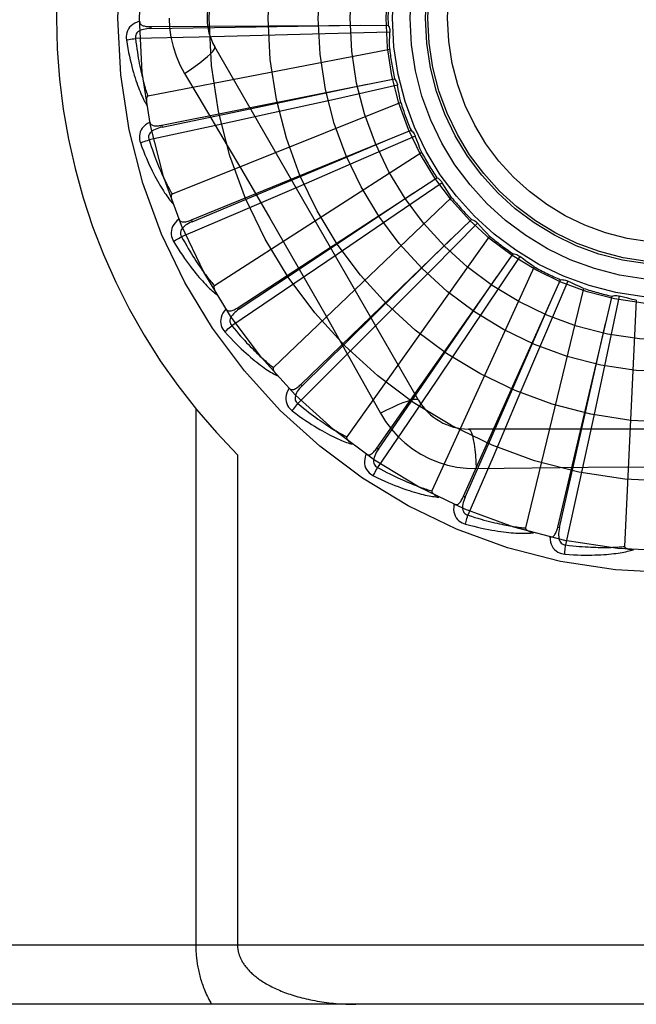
# Model space of a CAD drawing. Header units: inches. Extents: x 0 to 283, y 0 to 183.
# Tile 134 of 256: x 55.866 to 56.179, y 98.947 to 99.446. Entities that reach past the tile are written whole.
import ezdxf

# ---------------------------------------------------------------- set-up
doc = ezdxf.new("R2010")
doc.units = ezdxf.units.IN
doc.header["$LTSCALE"] = 15.5833333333
doc.header["$MEASUREMENT"] = 0
doc.linetypes.add('HIDDEN', pattern=[0.2, 0.1, -0.1])
doc.layers.add('LEFTHAND_DOOR_ASSEMBLY', color=7, linetype='CONTINUOUS')

msp = doc.modelspace()

# ---------------------------------------------------------------- linework, layer by layer
at = {"layer": 'LEFTHAND_DOOR_ASSEMBLY', "color": 8, "linetype": 'HIDDEN'}
for p, q in [((55.9325261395, 99.44264520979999), (55.9325330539, 99.4416856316)), ((55.9325262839, 99.4426452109), (56.05287538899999, 99.4434566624)), ((55.9570302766, 99.43734969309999), (55.924742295, 99.43662417)), ((55.98920694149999, 99.4381321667), (55.9570302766, 99.43734969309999)), ((56.0209893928, 99.43896741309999), (55.98920694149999, 99.4381321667)), ((56.053771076, 99.4398889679), (56.0209893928, 99.43896741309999)), ((56.0683823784, 99.25323482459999), (55.9649404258, 99.43240154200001)), ((56.0537212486, 99.4309944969), (55.9310107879, 99.4073439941)), ((55.9495935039, 99.4189413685), (55.9568592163, 99.40677558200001)), ((55.93812846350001, 99.3926558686), (56.0561491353, 99.416228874)), ((56.0577038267, 99.41289516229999), (56.0256889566, 99.40578628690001)), ((56.0593381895, 99.40415199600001), (55.9433211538, 99.3577057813)), ((56.0256889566, 99.40578628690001), (55.9946389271, 99.398951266)), ((55.9946389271, 99.398951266), (55.9631918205, 99.39209345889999)), ((55.9631918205, 99.39209345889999), (55.9316246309, 99.38527050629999)), ((55.938128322, 99.3926558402), (55.9383167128, 99.39171491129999)), ((55.9530899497, 99.3446301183), (56.0645166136, 99.39011268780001)), ((56.0666741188, 99.38713344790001), (56.0365831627, 99.3740941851)), ((56.0317526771, 99.3765268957), (56.0513614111, 99.38476285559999)), ((55.95345287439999, 99.3437417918), (56.0317526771, 99.3765268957)), ((56.0699336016, 99.37885758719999), (55.9648031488, 99.3112943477)), ((56.0365831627, 99.3740941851), (56.0073877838, 99.3615064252)), ((55.9768699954, 99.3003037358), (56.0776754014, 99.3660520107)), ((56.0073877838, 99.3615064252), (55.977806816, 99.3488211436)), ((56.0803577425, 99.36353492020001), (56.0532782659, 99.3450365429)), ((56.0851245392, 99.35602547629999), (55.9946803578, 99.26978712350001)), ((55.977806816, 99.3488211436), (55.9481013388, 99.3361473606)), ((55.9530898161, 99.34463006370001), (55.95345287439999, 99.3437417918)), ((56.00860912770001, 99.26127879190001), (56.0951499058, 99.34491645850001)), ((56.0532782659, 99.3450365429), (56.0269927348, 99.3271509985)), ((56.0982601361, 99.3429524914), (56.0751708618, 99.3196635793)), ((56.1043619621, 99.33648087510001), (56.0318729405, 99.23468428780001)), ((56.0269927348, 99.3271509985), (56.0003470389, 99.3090967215)), ((56.0471602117, 99.22896575), (56.1163085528, 99.3274699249)), ((56.00711847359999, 99.32092323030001), (56.0212172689, 99.2961891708)), ((56.0751708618, 99.3196635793), (56.052745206, 99.29712668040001)), ((56.1269505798, 99.3209301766), (56.0750366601, 99.2072545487)), ((56.0911299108, 99.2045324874), (56.14038661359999, 99.3143429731)), ((56.1440039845, 99.3136756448), (56.1312242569, 99.2834735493)), ((56.0003470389, 99.3090967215), (55.97357690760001, 99.2910301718)), ((56.1520739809, 99.30993542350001), (56.1226114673, 99.1884892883)), ((56.1389290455, 99.188862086), (56.1665138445, 99.30601004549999)), ((56.1701921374, 99.30603936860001), (56.1633591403, 99.27396448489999)), ((56.17882414, 99.30389399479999), (56.1728778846, 99.1790667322)), ((55.9768698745, 99.3003036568), (55.9773944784, 99.29950014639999)), ((56.052745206, 99.29712668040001), (56.029997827, 99.2743559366)), ((56.0955596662, 99.2901028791), (56.0776179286, 99.2634864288)), ((56.1312242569, 99.2834735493), (56.1187811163, 99.2542162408)), ((56.029997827, 99.2743559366), (56.0071305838, 99.2515495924)), ((56.1633591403, 99.27396448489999), (56.1566778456, 99.2428810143)), ((56.0776179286, 99.2634864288), (56.0598247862, 99.23721036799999)), ((56.0086090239, 99.2612786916), (56.0092762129, 99.2605889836)), ((56.1187811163, 99.2542162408), (56.1061262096, 99.22462226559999)), ((55.9552966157, 99.24900661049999), (55.9552966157, 98.97698487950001)), ((56.1566778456, 99.2428810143), (56.1498523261, 99.21142688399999)), ((56.0598247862, 99.23721036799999), (56.0475496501, 99.2191325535)), ((56.3005253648, 99.23865148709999), (56.0936414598, 99.23865148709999)), ((56.0471601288, 99.22896563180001), (56.0479457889, 99.22841465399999)), ((55.9765098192, 99.2256174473), (55.9765098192, 98.97698487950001)), ((56.1061262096, 99.22462226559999), (56.0933732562, 99.1949506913)), ((56.09762485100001, 99.21863057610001), (56.11179358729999, 99.21883997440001)), ((56.1498523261, 99.21142688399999), (56.1429452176, 99.1798780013)), ((56.0911298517, 99.2045323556), (56.09200558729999, 99.2041400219)), ((56.1389290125, 99.1888619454), (56.139863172, 99.1886424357)), ((56.6805834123, 98.97698487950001), (55.5885834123, 98.97698487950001)), ((56.6805834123, 98.94698487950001), (55.6185834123, 98.94698487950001))]:
    msp.add_line(p, q, dxfattribs=at)
for points in [[(55.9418417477, 99.44698487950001), (55.9420636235, 99.4421077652), (55.9427180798, 99.4372752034), (55.9438026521, 99.4324995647), (55.94531407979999, 99.42782744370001), (55.94724649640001, 99.423304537), (55.9495935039, 99.4189413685)], [(55.9268187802, 99.44533799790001), (55.92552933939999, 99.4449110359), (55.9243765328, 99.44439397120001), (55.9233524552, 99.4437841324), (55.9224671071, 99.4430881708), (55.9217206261, 99.44230857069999), (55.9211144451, 99.44145691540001), (55.9206496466, 99.44053506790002), (55.9203166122, 99.43957624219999), (55.9201162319, 99.438605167), (55.9200256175, 99.4376504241), (55.9200277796, 99.4367528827), (55.9201256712, 99.4359001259)], [(55.9325334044, 99.4416842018), (55.9314962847, 99.44164649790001), (55.93051704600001, 99.4415626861), (55.9295934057, 99.4414296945), (55.9287291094, 99.44124577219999), (55.92792526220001, 99.4410063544), (55.92718890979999, 99.44071125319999), (55.9265224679, 99.44036103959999), (55.9259434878, 99.4399528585), (55.9254703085, 99.43948569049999), (55.9251039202, 99.43896515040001), (55.9248525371, 99.43839423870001), (55.92471052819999, 99.4377981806), (55.9246740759, 99.4372061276), (55.9247424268, 99.4366198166)], [(55.9268187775, 99.4453416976), (55.92686689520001, 99.4448819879), (55.9269929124, 99.44446900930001), (55.92720202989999, 99.4441019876), (55.9274786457, 99.44378324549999), (55.9278095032, 99.44351752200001), (55.9281927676, 99.44329679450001), (55.92862439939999, 99.44311580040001), (55.9290977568, 99.4429709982), (55.9296064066, 99.4428585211), (55.9301456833, 99.44277408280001), (55.9307092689, 99.4427127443), (55.9312956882, 99.44267259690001), (55.9319009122, 99.4426496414), (55.9325262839, 99.4426452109)], [(55.9325330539, 99.4416856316), (55.96479845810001, 99.44217994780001), (56.0386741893, 99.44337934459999)], [(56.05287538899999, 99.4434566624), (56.05316349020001, 99.4429062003), (56.053396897, 99.4423333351), (56.05357697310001, 99.44173225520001), (56.0537007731, 99.44111804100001), (56.0537650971, 99.4405056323), (56.05377107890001, 99.43988902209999)], [(55.9201256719, 99.4359001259), (55.9207328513, 99.4360245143), (55.9214284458, 99.4361516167), (55.9221887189, 99.436276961), (55.9230043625, 99.43639899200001), (55.9238658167, 99.43651606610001), (55.9247423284, 99.43662390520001)], [(55.924742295, 99.43662417), (55.9249654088, 99.4347873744), (55.925195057, 99.433026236), (55.9254317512, 99.43134238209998), (55.9256739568, 99.42973093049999), (55.9259205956, 99.42818850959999), (55.9261708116, 99.4267122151), (55.92642362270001, 99.42529890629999), (55.9266783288, 99.4239459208), (55.9269341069, 99.4226503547), (55.9271903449, 99.4214097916), (55.9274463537, 99.4202215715), (55.92770154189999, 99.4190835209), (55.9279552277, 99.4179932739), (55.9282069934, 99.4169487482), (55.9284561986, 99.41594765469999), (55.9287028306, 99.41498824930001), (55.9289466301, 99.41406847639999), (55.9291876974, 99.41318698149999), (55.929426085, 99.4123421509), (55.9296616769, 99.4115327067), (55.9298944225, 99.4107572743), (55.930124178, 99.41001452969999), (55.930350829, 99.40930311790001), (55.9305742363, 99.4086217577), (55.9307942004, 99.4079684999), (55.9310107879, 99.4073439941)], [(56.0537212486, 99.4309944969), (56.0536832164, 99.433222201), (56.0536788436, 99.4354471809), (56.05370813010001, 99.4376694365), (56.053771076, 99.4398889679)], [(55.9201256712, 99.4359001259), (55.9204893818, 99.43370113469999), (55.9208664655, 99.4316011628), (55.9212536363, 99.42960194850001), (55.9216497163, 99.42769713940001), (55.922053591, 99.4258823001), (55.92246357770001, 99.4241534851), (55.922878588, 99.4225065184), (55.9232970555, 99.4209377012), (55.9237178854, 99.4194431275), (55.92413957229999, 99.4180192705), (55.92456100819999, 99.41666240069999), (55.924980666, 99.4153692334), (55.9253968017, 99.41413593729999), (55.925809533, 99.4129604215), (55.9262184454, 99.4118398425), (55.9266240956, 99.41077276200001), (55.927027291, 99.4097574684), (55.9274275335, 99.4087921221), (55.9278250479, 99.4078751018), (55.9282188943, 99.4070041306), (55.9286085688, 99.40617713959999), (55.9289932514, 99.4053919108), (55.9293716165, 99.4046462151), (55.9297448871, 99.4039380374), (55.9301142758, 99.40326441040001), (55.9304788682, 99.4026261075)], [(55.9495918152, 99.41894028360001), (55.95242693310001, 99.4208029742), (55.9550579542, 99.42261523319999), (55.9574032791, 99.4243188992), (55.9594792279, 99.4259219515), (55.9612816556, 99.4274219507), (55.9627610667, 99.42878403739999), (55.96389299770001, 99.42998697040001), (55.9646476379, 99.4310052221), (55.965000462, 99.4318179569), (55.964940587, 99.43240126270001)], [(55.9383167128, 99.39171491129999), (55.969905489, 99.3983065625), (56.042219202, 99.41346535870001)], [(56.0561491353, 99.416228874), (56.0565362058, 99.415742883), (56.0568738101, 99.4152245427), (56.0571643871, 99.4146684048), (56.0574021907, 99.41408871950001), (56.0575812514, 99.4134995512), (56.0577038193, 99.41289521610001)], [(56.0593381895, 99.40415199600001), (56.0588792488, 99.406332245), (56.05845387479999, 99.408516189), (56.05806206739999, 99.4107038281), (56.0577038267, 99.41289516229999)], [(55.9310107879, 99.4073439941), (55.9308501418, 99.4072799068), (55.9307132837, 99.40718104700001), (55.9306017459, 99.4070437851), (55.9305109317, 99.40687901), (55.9304374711, 99.4066956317), (55.9303792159, 99.4064959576), (55.9303333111, 99.4062855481), (55.93029850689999, 99.4060635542), (55.9302727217, 99.4058307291), (55.930255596, 99.4055878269), (55.9302461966, 99.40533569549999), (55.930244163, 99.4050748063), (55.9302488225, 99.4048063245), (55.9302601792, 99.4045290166), (55.930277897, 99.4042424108), (55.9303023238, 99.4039453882), (55.93033337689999, 99.4036368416), (55.9303720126, 99.4033162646), (55.9304192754, 99.40298267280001), (55.9304748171, 99.4026363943)], [(55.9568592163, 99.40677558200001), (55.97129092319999, 99.3823934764), (55.9785086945, 99.37015136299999)], [(55.9320144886, 99.39421984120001), (55.93082915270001, 99.3935565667), (55.92979503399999, 99.392830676), (55.9289048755, 99.3920380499), (55.9281672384, 99.39118711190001), (55.9275817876, 99.3902803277), (55.927147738, 99.3893293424), (55.9268657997, 99.38833619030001), (55.92672024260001, 99.3873316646), (55.9267072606, 99.3863402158), (55.92679897, 99.3853855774), (55.9269709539, 99.384504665), (55.92722846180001, 99.3836858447)], [(55.9383173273, 99.3917135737), (55.9373060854, 99.391480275), (55.9363604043, 99.3912126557), (55.9354786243, 99.3909072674), (55.9346647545, 99.39056309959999), (55.9339207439, 99.3901758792), (55.9332535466, 99.38974675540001), (55.93266542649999, 99.3892767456), (55.9321741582, 99.3887663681), (55.931797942, 99.3882180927), (55.9315366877, 99.38763762), (55.93139789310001, 99.3870294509), (55.93137125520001, 99.38641728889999), (55.93144750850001, 99.3858290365), (55.9316255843, 99.3852662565)], [(55.93201375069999, 99.3942235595), (55.9321480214, 99.39378121), (55.9323499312, 99.3933995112), (55.9326247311, 99.3930786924), (55.9329566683, 99.3928180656), (55.93333183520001, 99.3926197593), (55.93374994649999, 99.3924755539), (55.9342080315, 99.3923795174), (55.9347002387, 99.39232691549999), (55.935220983, 99.39231273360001), (55.9357664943, 99.39233188), (55.93633150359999, 99.3923783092), (55.9369149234, 99.39244986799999), (55.9375135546, 99.3925418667), (55.93812846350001, 99.3926558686)], [(56.0645166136, 99.39011268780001), (56.0649886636, 99.3897087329), (56.06541826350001, 99.3892636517), (56.0658088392, 99.3887725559), (56.0661520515, 99.388248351), (56.06643937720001, 99.3877037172), (56.0666741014, 99.3871334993)], [(56.0699336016, 99.37885758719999), (56.06907033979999, 99.38091158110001), (56.0682393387, 99.3829755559), (56.0674405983, 99.3850495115), (56.0666741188, 99.38713344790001)], [(55.9272284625, 99.3836858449), (55.9278011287, 99.3839228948), (55.9284600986, 99.3841793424), (55.9291829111, 99.3844463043), (55.9299607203, 99.38472049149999), (55.9307844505, 99.38499848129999), (55.9316247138, 99.3852702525)], [(55.92722846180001, 99.3836858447), (55.9280017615, 99.3815954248), (55.9287694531, 99.3796047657), (55.92952798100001, 99.3777149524), (55.9302773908, 99.3759195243), (55.9310174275, 99.3742139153), (55.9317471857, 99.3725939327), (55.9324663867, 99.37105527), (55.9331741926, 99.369593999), (55.9338702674, 99.3682060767), (55.93455380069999, 99.36688775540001), (55.93522440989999, 99.3656351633), (55.9358812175, 99.364444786), (55.9365232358, 99.3633125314), (55.93715097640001, 99.36223636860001), (55.9377645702, 99.36121342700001), (55.9383648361, 99.3602423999), (55.9389528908, 99.3593217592), (55.9395285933, 99.35844960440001), (55.94009247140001, 99.3576243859), (55.9406440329, 99.35684369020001), (55.9411831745, 99.3561053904), (55.9417095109, 99.3554071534), (55.9422221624, 99.35474653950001), (55.9427227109, 99.3541218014), (55.943212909, 99.3535302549), (55.9436917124, 99.3529724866)], [(55.9316246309, 99.38527050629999), (55.9321913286, 99.38350912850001), (55.9327501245, 99.3818232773), (55.9333012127, 99.3802146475), (55.9338440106, 99.3786781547), (55.9343780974, 99.377210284), (55.9349031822, 99.3758080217), (55.9354188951, 99.3744680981), (55.93592505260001, 99.3731877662), (55.9364213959, 99.37196401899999), (55.9369077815, 99.3707943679), (55.937384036, 99.36967607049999), (55.93784999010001, 99.3686068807), (55.938305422, 99.3675843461), (55.9387503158, 99.36660634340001), (55.9391844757, 99.3656705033), (55.93960821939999, 99.364775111), (55.9400216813, 99.363918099), (55.9404252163, 99.36309815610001), (55.9408191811, 99.36231370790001), (55.9412037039, 99.3615634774), (55.941578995, 99.36084610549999), (55.9419451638, 99.3601602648), (55.9423023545, 99.35950460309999), (55.9426506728, 99.3588778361), (55.9429902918, 99.35827801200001), (55.9433211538, 99.3577057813)], [(55.9785086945, 99.37015136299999), (55.99287657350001, 99.3455849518), (56.0000104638, 99.3332622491), (56.00711847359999, 99.32092323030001)], [(56.0776754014, 99.3660520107), (56.0782153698, 99.3657446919), (56.0787214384, 99.36538895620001), (56.0791978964, 99.36498065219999), (56.0796341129, 99.3645308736), (56.0800193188, 99.3640504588), (56.0803577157, 99.3635349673)], [(56.0851245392, 99.35602547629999), (56.08388952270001, 99.35787682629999), (56.0826833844, 99.35974551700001), (56.08150612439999, 99.3616315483), (56.0803577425, 99.36353492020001)], [(55.9433211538, 99.3577057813), (55.9431755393, 99.3576124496), (55.9430598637, 99.3574894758), (55.9429763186, 99.35733358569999), (55.94291832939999, 99.3571546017), (55.9428809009, 99.35696063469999), (55.94286148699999, 99.3567535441), (55.942856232, 99.3565382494), (55.9428640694, 99.3563136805), (55.94288281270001, 99.35608018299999), (55.942911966, 99.35583842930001), (55.9429504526, 99.3555890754), (55.94299782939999, 99.355332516), (55.9430532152, 99.3550697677), (55.9431168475, 99.35479962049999), (55.9431884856, 99.35452154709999), (55.9432686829, 99.3542345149), (55.9433594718, 99.35393220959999), (55.9434561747, 99.3536299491), (55.94355429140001, 99.3533425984), (55.9436553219, 99.3530652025)], [(55.9773944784, 99.29950014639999), (56.0042706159, 99.317359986), (56.0657703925, 99.3583092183)], [(55.94679047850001, 99.34500875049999), (55.9457520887, 99.34413313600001), (55.94487403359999, 99.3432246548), (55.94414996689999, 99.3422778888), (55.943586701, 99.34130272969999), (55.94318344, 99.340301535), (55.94293720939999, 99.3392855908), (55.94284832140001, 99.33825702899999), (55.9428955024, 99.3372431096), (55.943070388, 99.3362671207), (55.9433411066, 99.33534709), (55.9436766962, 99.334514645), (55.9440845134, 99.33375935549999)], [(55.9467893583, 99.3450117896), (55.9470047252, 99.3446031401), (55.9472751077, 99.3442667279), (55.94760563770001, 99.34400374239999), (55.9479809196, 99.34381061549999), (55.9483868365, 99.34368689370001), (55.94882468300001, 99.3436244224), (55.9492926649, 99.34361681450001), (55.9497859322, 99.343658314), (55.9502999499, 99.3437429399), (55.9508319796, 99.343864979), (55.9513779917, 99.34401749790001), (55.95193732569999, 99.3441981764), (55.952507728, 99.3444018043), (55.9530899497, 99.3446301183)], [(55.9534537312, 99.3437405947), (55.9525049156, 99.3433201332), (55.9516269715, 99.34287837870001), (55.95081892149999, 99.34241163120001), (55.95008489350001, 99.3419196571), (55.9494276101, 99.3413986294), (55.9488536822, 99.3408509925), (55.9483651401, 99.34027817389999), (55.9479793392, 99.3396840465), (55.94771368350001, 99.33907447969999), (55.94756700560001, 99.3384550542), (55.947545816, 99.33783160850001), (55.9476355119, 99.33722546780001), (55.94782171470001, 99.3366622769), (55.9481030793, 99.3361433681)], [(56.0951499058, 99.34491645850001), (56.09573827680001, 99.34471688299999), (56.0963025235, 99.34446335), (56.0968476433, 99.3441525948), (56.097361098, 99.3437934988), (56.09783026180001, 99.34339466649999), (56.0982601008, 99.34295253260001)], [(56.1043619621, 99.33648087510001), (56.10279714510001, 99.3380668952), (56.1012585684, 99.3396741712), (56.099746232, 99.3413027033), (56.0982601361, 99.3429524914)], [(55.9440845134, 99.33375935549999), (55.9452394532, 99.3318530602), (55.9463700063, 99.3300436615), (55.9474724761, 99.3283315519), (55.9485481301, 99.32671039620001), (55.949597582, 99.3251756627), (55.9506207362, 99.32372306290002), (55.9516181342, 99.3223483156), (55.9525896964, 99.3210474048), (55.9535358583, 99.31981629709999), (55.95445653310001, 99.3186511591), (55.95535207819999, 99.31754811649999), (55.9562222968, 99.3165035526), (55.95706699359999, 99.3155132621), (55.9578870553, 99.3145753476), (55.9586831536, 99.3136870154), (55.95945634, 99.3128471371), (55.96020800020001, 99.3120544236), (55.9609383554, 99.3113069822), (55.9616482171, 99.3106033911), (55.9623375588, 99.3099411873), (55.9630066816, 99.3093182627), (55.9636556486, 99.30873225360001), (55.9642840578, 99.3081805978), (55.9648937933, 99.30766187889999), (55.9654870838, 99.30717379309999), (55.9660627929, 99.3067167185)], [(55.944084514, 99.3337593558), (55.9446019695, 99.3341004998), (55.94520049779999, 99.33447702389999), (55.9458597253, 99.3348759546), (55.9465715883, 99.3352923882), (55.9473278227, 99.3357212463), (55.9481014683, 99.3361471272)], [(55.9481013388, 99.3361473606), (55.94899113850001, 99.3345250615), (55.9498588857, 99.33297542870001), (55.95070445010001, 99.33150016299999), (55.9515282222, 99.3300941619), (55.9523304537, 99.3287538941), (55.9531114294, 99.32747634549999), (55.9538714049, 99.3262582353), (55.9546107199, 99.32509683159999), (55.9553296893, 99.3239891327), (55.9560286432, 99.3229326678), (55.9567079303, 99.32192471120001), (55.9573678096, 99.32096302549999), (55.9580085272, 99.32004516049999), (55.9586304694, 99.3191690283), (55.9592338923, 99.3183322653), (55.9598194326, 99.31753324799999), (55.9603876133, 99.31676997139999), (55.960939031, 99.3160412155), (55.9614743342, 99.31534550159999), (55.96199389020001, 99.3146816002), (55.9624981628, 99.3140482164), (55.9629875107, 99.3134440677), (55.9634623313, 99.31286785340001), (55.9639229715, 99.3123183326), (55.9643699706, 99.3117936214), (55.9648031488, 99.3112943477)], [(56.0092762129, 99.2605889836), (56.0322866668, 99.2832124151), (56.0849253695, 99.335060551)], [(56.1163085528, 99.3274699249), (56.11692406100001, 99.3273853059), (56.1175260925, 99.32724313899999), (56.1181201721, 99.3270411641), (56.11869230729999, 99.3267857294), (56.11922847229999, 99.3264828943), (56.1197342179, 99.326130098)], [(56.1197342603, 99.3261300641), (56.1014696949, 99.2988923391), (56.0955596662, 99.2901028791)], [(56.1269505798, 99.3209301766), (56.12511388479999, 99.3221913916), (56.1232989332, 99.32347844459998), (56.1215057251, 99.32479133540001), (56.1197342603, 99.3261300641)], [(56.0479457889, 99.22841465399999), (56.0662589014, 99.2549840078), (56.1081340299, 99.31585712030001)], [(56.14038661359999, 99.3143429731), (56.1410070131, 99.314376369), (56.14162507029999, 99.3143507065), (56.1422466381, 99.3142648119), (56.1428567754, 99.3141222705), (56.14344056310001, 99.3139263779), (56.1440039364, 99.31367567)], [(56.1520739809, 99.30993542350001), (56.1500317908, 99.3108262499), (56.1480060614, 99.3117465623), (56.1459967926, 99.3126963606), (56.1440039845, 99.3136756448)], [(55.9648031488, 99.3112943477), (55.9646778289, 99.31117514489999), (55.9645875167, 99.3110325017), (55.9645349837, 99.31086361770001), (55.9645119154, 99.3106768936), (55.96451187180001, 99.31047934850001), (55.9645320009, 99.3102723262), (55.9645675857, 99.31005992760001), (55.9646177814, 99.3098409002), (55.9646803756, 99.3096151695), (55.9647547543, 99.3093833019), (55.9648397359, 99.30914573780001), (55.96493481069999, 99.3089027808), (55.9650389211, 99.3086552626), (55.9651525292, 99.3084020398), (55.9652754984, 99.3081425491), (55.9654085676, 99.3078758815), (55.965551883, 99.30760128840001), (55.965707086, 99.307317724), (55.965876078, 99.3070237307), (55.9660582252, 99.30671979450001)], [(56.1665138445, 99.30601004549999), (56.16711671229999, 99.3061602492), (56.1677284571, 99.3062520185), (56.168355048, 99.30628530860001), (56.1689811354, 99.3062608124), (56.1695914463, 99.3061789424), (56.17019208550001, 99.3060393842)], [(56.17882414, 99.30389399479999), (56.176650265, 99.3043822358), (56.1744869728, 99.3049025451), (56.1723342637, 99.30545492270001), (56.1701921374, 99.30603936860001)], [(55.9706127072, 99.2994833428), (55.9697587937, 99.29842703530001), (55.9690685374, 99.2973687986), (55.9685367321, 99.2963021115), (55.96816819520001, 99.29523797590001), (55.96796169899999, 99.2941785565), (55.9679121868, 99.29313437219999), (55.9680195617, 99.2921075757), (55.9682577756, 99.2911209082), (55.96861420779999, 99.290195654), (55.9690541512, 99.2893434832), (55.9695412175, 99.2885895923), (55.97008460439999, 99.28792513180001)], [(55.9706104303, 99.29948673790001), (55.9708996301, 99.2991258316), (55.9712290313, 99.2988464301), (55.9716034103, 99.29865071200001), (55.972008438, 99.29853214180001), (55.9724304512, 99.29848748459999), (55.9728722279, 99.2985090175), (55.9733332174, 99.2985901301), (55.9738097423, 99.29872425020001), (55.9742984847, 99.29890464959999), (55.97479781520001, 99.2991251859), (55.9753050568, 99.2993782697), (55.97582003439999, 99.2996615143), (55.9763415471, 99.2999693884), (55.9768699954, 99.3003037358)], [(55.9773955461, 99.299499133), (55.9765434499, 99.29890670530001), (55.97576497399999, 99.29830678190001), (55.975059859, 99.29769554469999), (55.9744322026, 99.2970735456), (55.9738854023, 99.2964375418), (55.973425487, 99.2957911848), (55.9730541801, 99.29513626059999), (55.9727877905, 99.29447985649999), (55.9726422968, 99.29383102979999), (55.9726154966, 99.2931950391), (55.9727126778, 99.29257884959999), (55.9729154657, 99.2920006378), (55.97320488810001, 99.29148286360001), (55.9735793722, 99.2910265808)], [(56.09200558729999, 99.2041400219), (56.1049594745, 99.23369501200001), (56.1345575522, 99.30139298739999)], [(56.0212172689, 99.2961891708), (56.03518573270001, 99.2714375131), (56.04212370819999, 99.25909335), (56.0490520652, 99.24667408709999)], [(56.139863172, 99.1886424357), (56.1469896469, 99.22011486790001), (56.16324092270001, 99.2921909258)], [(55.97008460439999, 99.28792513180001), (55.9715794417, 99.2862718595), (55.9730319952, 99.2847091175), (55.97443856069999, 99.2832365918), (55.975801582, 99.28184830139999), (55.9771225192, 99.2805399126), (55.97840209, 99.2793071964), (55.9796416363, 99.2781460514), (55.98084184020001, 99.277052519), (55.98200389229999, 99.2760227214), (55.98312843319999, 99.27505287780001), (55.98421654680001, 99.2741392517), (55.98526872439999, 99.27327825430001), (55.9862855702, 99.27246571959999), (55.9872683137, 99.2716999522), (55.98821814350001, 99.2709783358), (55.9891363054, 99.2702999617), (55.9900244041, 99.2696638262), (55.9908830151, 99.2690681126), (55.9917132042, 99.26851157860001), (55.99251541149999, 99.2679918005), (55.9932903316, 99.26750676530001), (55.99403847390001, 99.2670541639), (55.9947599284, 99.2666314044), (55.9954568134, 99.26623745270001), (55.9961317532, 99.26587046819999), (55.9967835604, 99.26553060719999)], [(55.970084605, 99.28792513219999), (55.9705281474, 99.28835804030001), (55.9710446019, 99.2888410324), (55.97161641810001, 99.28935751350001), (55.9722366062, 99.2899011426), (55.97289801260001, 99.290465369), (55.9735770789, 99.29102996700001)], [(55.97357690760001, 99.2910301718), (55.9747576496, 99.28960558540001), (55.9759029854, 99.2882481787), (55.9770124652, 99.2869595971), (55.9780874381, 99.2857349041), (55.9791288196, 99.2845706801), (55.9801374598, 99.283464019), (55.98111423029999, 99.28241174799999), (55.982059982, 99.28141124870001), (55.9829755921, 99.2804596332), (55.9838618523, 99.27955453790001), (55.9847196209, 99.2786933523), (55.9855495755, 99.2778739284), (55.9863524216, 99.2770939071), (55.9871289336, 99.276351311), (55.9878798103, 99.27564386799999), (55.9886059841, 99.2749701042), (55.9893083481, 99.27432815), (55.9899877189, 99.2737169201), (55.99064501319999, 99.27313508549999), (55.99128082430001, 99.27258150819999), (55.9918958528, 99.2720550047), (55.9924906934, 99.2715543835), (55.9930659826, 99.2710784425), (55.9936222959, 99.270626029), (55.9941605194, 99.2701953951), (55.9946803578, 99.26978712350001)], [(55.99468035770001, 99.26978712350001), (55.99457986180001, 99.26964635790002), (55.9945181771, 99.2694892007), (55.9944985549, 99.2693134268), (55.9945112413, 99.26912571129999), (55.9945485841, 99.26893172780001), (55.9946075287, 99.26873225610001), (55.9946826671, 99.2685304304), (55.99477340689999, 99.26832486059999), (55.9948775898, 99.2681150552), (55.9949945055, 99.2679014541), (55.9951229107, 99.2676842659), (55.9952622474, 99.2674636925), (55.9954113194, 99.2672403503), (55.9955707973, 99.267013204), (55.9957406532, 99.2667816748), (55.9959217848, 99.2665450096), (55.99611461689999, 99.2663023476), (55.9963205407, 99.2660534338), (55.99654128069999, 99.2657976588), (55.9967762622, 99.2655352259)], [(56.0026201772, 99.259289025), (56.0019816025, 99.258090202), (56.0015040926, 99.2569204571), (56.00118376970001, 99.2557724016), (56.0010232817, 99.25465775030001), (56.0010210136, 99.25357839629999), (56.0011700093, 99.2525437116), (56.00146976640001, 99.2515557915), (56.00189040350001, 99.2506320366), (56.0024155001, 99.2497909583), (56.0030087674, 99.2490374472), (56.0036297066, 99.248389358), (56.0042890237, 99.24783974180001)], [(56.00261787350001, 99.2592915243), (56.0029697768, 99.25899213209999), (56.0033458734, 99.25878027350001), (56.0037504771, 99.2586589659), (56.0041706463, 99.25861915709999), (56.0045934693, 99.25865516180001), (56.0050231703, 99.2587598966), (56.0054604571, 99.258926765), (56.0059029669, 99.2591486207), (56.0063487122, 99.2594182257), (56.0067972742, 99.2597292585), (56.0072474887, 99.2600737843), (56.0076996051, 99.2604494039), (56.0081534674, 99.2608504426), (56.00860912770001, 99.26127879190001)], [(56.0092774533, 99.2605881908), (56.0085528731, 99.25984520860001), (56.00790200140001, 99.25910879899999), (56.0073253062, 99.25837516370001), (56.00682670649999, 99.25764562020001), (56.0064101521, 99.2569176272), (56.006080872, 99.25619591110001), (56.00584022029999, 99.255482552), (56.0057028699, 99.2547875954), (56.0056827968, 99.254122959), (56.0057768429, 99.25349338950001), (56.0059888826, 99.2529067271), (56.0062974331, 99.25237734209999), (56.0066796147, 99.2519236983), (56.0071336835, 99.2515465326)], [(56.0683822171, 99.2532351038), (56.0679217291, 99.2535736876), (56.06707757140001, 99.2536802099), (56.0658852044, 99.2535560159), (56.0643556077, 99.25320970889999), (56.0624883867, 99.2526401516), (56.0603031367, 99.2518472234), (56.05782980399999, 99.2508409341), (56.05510223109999, 99.24963222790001), (56.0521471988, 99.248229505), (56.0490502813, 99.24667316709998)], [(56.0042890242, 99.2478397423), (56.0046426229, 99.2483487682), (56.0050583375, 99.2489207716), (56.00552207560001, 99.2495361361), (56.00602817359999, 99.2501873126), (56.0065708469, 99.25086651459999), (56.0071307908, 99.25154942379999)], [(56.0042890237, 99.24783974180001), (56.0060697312, 99.2464992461), (56.00779178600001, 99.2452396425), (56.0094516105, 99.2440599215), (56.0110527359, 99.24295467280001), (56.0125974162, 99.2419199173), (56.0140871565, 99.2409516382), (56.0155240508, 99.2400460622), (56.01690951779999, 99.2391994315), (56.01824546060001, 99.2384081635), (56.0195332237, 99.23766866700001), (56.0207745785, 99.2369774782), (56.0219706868, 99.2363311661), (56.02312293, 99.2357257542), (56.0242328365, 99.2351598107), (56.0253020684, 99.2346309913), (56.0263320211, 99.23413863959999), (56.0273244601, 99.23368207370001), (56.0282802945, 99.2332596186), (56.0292008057, 99.2328702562), (56.0300868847, 99.2325116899), (56.0309395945, 99.2321820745), (56.03175987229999, 99.2318792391), (56.0325482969, 99.23160065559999), (56.0333071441, 99.2313457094), (56.0340393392, 99.23111309), (56.03474368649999, 99.23090272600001)], [(56.0071305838, 99.2515495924), (56.008559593, 99.25037420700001), (56.009941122, 99.2492580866), (56.0112744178, 99.2482027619), (56.0125617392, 99.24720364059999), (56.0138046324, 99.2462575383), (56.0150044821, 99.2453617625), (56.0161627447, 99.2445133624), (56.0172807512, 99.24370992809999), (56.0183599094, 99.24294879), (56.0194014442, 99.2422277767), (56.02040669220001, 99.24154448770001), (56.0213767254, 99.2408969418), (56.022312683, 99.240282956), (56.0232156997, 99.2397007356), (56.0240868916, 99.2391481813), (56.02492745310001, 99.2386240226), (56.0257386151, 99.2381265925), (56.0265213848, 99.2376549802), (56.0272769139, 99.23720805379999), (56.0280060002, 99.2367848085), (56.0287095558, 99.2363842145), (56.02938839, 99.23600521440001), (56.0300433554, 99.2356467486), (56.0306752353, 99.2353077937), (56.0312852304, 99.2349868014), (56.0318729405, 99.23468428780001)], [(56.0490520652, 99.24667408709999), (56.0516492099, 99.24247595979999), (56.0545887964, 99.23855279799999), (56.0578611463, 99.23491634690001), (56.06144202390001, 99.231590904), (56.0653128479, 99.22859362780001), (56.0694385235, 99.2259533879), (56.0737872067, 99.22369697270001), (56.0783208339, 99.22183807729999), (56.0829976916, 99.22039118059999), (56.08779328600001, 99.2193677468), (56.0926740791, 99.21878036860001), (56.09762485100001, 99.21863057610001)], [(56.0936414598, 99.23865148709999), (56.0941651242, 99.2384220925), (56.0946795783, 99.23774418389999), (56.09516822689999, 99.23664941), (56.0956330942, 99.2351516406), (56.0960734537, 99.2332498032), (56.0964793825, 99.23096085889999), (56.09684458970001, 99.2283156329), (56.0971615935, 99.2253492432), (56.0974242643, 99.22208949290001), (56.09762485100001, 99.21863057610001)], [(56.0318729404, 99.23468428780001), (56.0318009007, 99.23452704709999), (56.0317700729, 99.234361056), (56.0317840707, 99.234184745), (56.0318320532, 99.2340028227), (56.0319054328, 99.233819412), (56.0320010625, 99.2336347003), (56.0321130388, 99.2334507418), (56.0322410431, 99.2332660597), (56.0323830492, 99.2330797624), (56.0325382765, 99.2328921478), (56.0327054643, 99.23270318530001), (56.0328840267, 99.2325129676), (56.0330726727, 99.2323218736), (56.0332722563, 99.2321290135), (56.0334828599, 99.23193381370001), (56.0337055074, 99.2317357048), (56.0339451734, 99.2315305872), (56.0341900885, 99.2313284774), (56.0344288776, 99.2311391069), (56.0346653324, 99.2309592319)], [(56.0416530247, 99.2258806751), (56.0420554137, 99.22565320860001), (56.042464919, 99.2255163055), (56.042885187, 99.22547375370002), (56.0433052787, 99.2255141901), (56.0437136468, 99.2256295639), (56.0441157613, 99.2258137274), (56.0445135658, 99.2260603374), (56.0449060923, 99.2263619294), (56.0452927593, 99.2267110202), (56.0456743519, 99.2271013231), (56.0460512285, 99.2275248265), (56.0464240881, 99.2279792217), (56.0467938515, 99.2284589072), (56.0471602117, 99.22896575)], [(56.04794715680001, 99.2284141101), (56.0473762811, 99.227547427), (56.046876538, 99.22670114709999), (56.0464491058, 99.2258716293), (56.04609758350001, 99.22506090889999), (56.0458263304, 99.2242672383), (56.0456395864, 99.22349624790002), (56.0455382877, 99.22275023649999), (56.0455349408, 99.22204184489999), (56.0456410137, 99.2213854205), (56.0458525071, 99.2207850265), (56.0461717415, 99.22024909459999), (56.0465749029, 99.2197876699), (56.0470360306, 99.2194145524), (56.0475532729, 99.2191301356)], [(56.04165605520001, 99.2258785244), (56.0412558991, 99.22458051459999), (56.0410083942, 99.2233415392), (56.0409111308, 99.222153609), (56.0409644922, 99.2210287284), (56.0411665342, 99.21996845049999), (56.0415086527, 99.2189806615), (56.0419899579, 99.21806732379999), (56.0425778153, 99.2172398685), (56.0432525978, 99.21651336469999), (56.043977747, 99.21588574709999), (56.0447101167, 99.21536688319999), (56.0454615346, 99.21495197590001)], [(56.045461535, 99.21495197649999), (56.0457124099, 99.2155187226), (56.0460123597, 99.2161590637), (56.0463512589, 99.2168510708), (56.04672497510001, 99.2175862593), (56.04712930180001, 99.21835588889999), (56.0475498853, 99.21913242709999)], [(56.0475496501, 99.2191325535), (56.0491752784, 99.21824885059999), (56.0507430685, 99.217414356), (56.05225199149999, 99.2166304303), (56.0537051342, 99.2158929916), (56.0551046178, 99.2151992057), (56.0564523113, 99.2145466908), (56.0577502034, 99.213932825), (56.059000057, 99.213355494), (56.0602037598, 99.2128123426), (56.0613629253, 99.2123014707), (56.0624793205, 99.211820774), (56.0635543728, 99.2113685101), (56.064589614, 99.2109427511), (56.0655864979, 99.2105419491), (56.0665465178, 99.2101642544), (56.067471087, 99.2098086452), (56.0683617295, 99.20947371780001), (56.0692196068, 99.2091587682), (56.0700460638, 99.2088629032), (56.0708420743, 99.208585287), (56.0716087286, 99.208325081), (56.0723470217, 99.2080814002), (56.07305799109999, 99.20785336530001), (56.0737425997, 99.20764011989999), (56.0744023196, 99.2074403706), (56.0750366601, 99.2072545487)], [(56.11179358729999, 99.21883997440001), (56.1401249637, 99.21914714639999), (56.1543358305, 99.21927686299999)], [(56.1543358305, 99.21927686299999), (56.1827949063, 99.2194366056), (56.197033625, 99.21945338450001), (56.2112735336, 99.21943959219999)], [(56.0454615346, 99.21495197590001), (56.0474637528, 99.2139727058), (56.0493930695, 99.21306176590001), (56.0512461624, 99.2122174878), (56.05302752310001, 99.2114352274), (56.05474011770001, 99.210711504), (56.0563861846, 99.2100426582), (56.05796849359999, 99.2094253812), (56.05948914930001, 99.2088562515), (56.0609506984, 99.2083321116), (56.0623551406, 99.20784968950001), (56.0637048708, 99.2074059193), (56.0650016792, 99.20699765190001), (56.0662476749, 99.20662124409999), (56.0674446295, 99.20627557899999), (56.0685946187, 99.2059586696), (56.0696991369, 99.20567013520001), (56.070760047, 99.2054096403), (56.0717785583, 99.20517571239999), (56.072756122, 99.2049675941), (56.0736940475, 99.20478319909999), (56.0745937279, 99.2046209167), (56.0754564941, 99.2044787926), (56.07628339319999, 99.2043544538), (56.0770767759, 99.2042477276), (56.0778397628, 99.2041578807), (56.0785711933, 99.2040846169)], [(56.0750366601, 99.2072545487), (56.0749956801, 99.2070865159), (56.0749968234, 99.2069176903), (56.0750439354, 99.20674721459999), (56.07512547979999, 99.20657766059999), (56.0752322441, 99.2064114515), (56.0753611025, 99.2062481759), (56.0755058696, 99.20608873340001), (56.0756665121, 99.2059316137), (56.0758412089, 99.20577555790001), (56.0760291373, 99.2056207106), (56.0762290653, 99.2054668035), (56.07644039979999, 99.2053138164), (56.0766618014, 99.2051618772), (56.07689427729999, 99.20501027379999), (56.07713801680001, 99.2048584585), (56.07739413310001, 99.204706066), (56.0776634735, 99.2045523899), (56.0779470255, 99.20439790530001), (56.078246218, 99.204242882), (56.0785605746, 99.20408723)], [(56.0863059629, 99.2004609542), (56.0867442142, 99.2003137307), (56.08717227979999, 99.20025678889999), (56.0875930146, 99.2002945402), (56.0879978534, 99.2004137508), (56.0883770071, 99.2006043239), (56.0887370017, 99.20086126), (56.0890809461, 99.2011786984), (56.0894093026, 99.2015491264), (56.08972291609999, 99.2019650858), (56.0900237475, 99.2024205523), (56.09031366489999, 99.2029077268), (56.0905937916, 99.20342447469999), (56.0908660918, 99.2039654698), (56.0911299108, 99.2045324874)], [(56.0920070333, 99.2041397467), (56.0916104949, 99.2031806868), (56.0912799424, 99.2022551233), (56.0910172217, 99.2013597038), (56.0908254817, 99.2004971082), (56.0907093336, 99.19966644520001), (56.0906718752, 99.1988740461), (56.0907135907, 99.1981223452), (56.0908443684, 99.1974261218), (56.0910727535, 99.1968016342), (56.0913940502, 99.19625211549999), (56.0918089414, 99.1957862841), (56.0922921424, 99.1954094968), (56.0928155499, 99.1951303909), (56.0933772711, 99.1949490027)], [(56.0863094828, 99.2004593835), (56.08616220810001, 99.1991091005), (56.08615365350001, 99.1978456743), (56.0862829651, 99.19666080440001), (56.0865482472, 99.19556635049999), (56.08694729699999, 99.1945634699), (56.0874701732, 99.19365827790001), (56.0881156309, 99.19285253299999), (56.0888494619, 99.19215128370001), (56.089649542, 99.19156561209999), (56.0904803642, 99.1910865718), (56.0912976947, 99.1907156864), (56.09211405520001, 99.1904504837)], [(56.09211405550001, 99.1904504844), (56.09225313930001, 99.191054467), (56.0924264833, 99.19174000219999), (56.0926282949, 99.19248364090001), (56.0928561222, 99.1932762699), (56.0931074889, 99.19410851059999), (56.0933735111, 99.19495061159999)], [(56.0933732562, 99.1949506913), (56.0951367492, 99.1943906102), (56.09683413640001, 99.1938679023), (56.0984641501, 99.19338370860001), (56.1000305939, 99.19293460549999), (56.1015360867, 99.1925182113), (56.102982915, 99.1921325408), (56.1043735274, 99.19177539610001), (56.105710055, 99.1914450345), (56.1069947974, 99.1911395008), (56.1082296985, 99.19085723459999), (56.1094168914, 99.1905965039), (56.1105581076, 99.190355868), (56.1116552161, 99.19013372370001), (56.1127099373, 99.1899288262), (56.1137240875, 99.1897396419), (56.1146992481, 99.1895654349), (56.1156371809, 99.1894051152), (56.1165391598, 99.18925821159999), (56.1174066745, 99.18912410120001), (56.1182408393, 99.18900214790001), (56.1190428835, 99.1888917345), (56.1198139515, 99.18879218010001), (56.1205552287, 99.188702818), (56.1212678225, 99.1886229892), (56.1219534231, 99.1885517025), (56.1226114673, 99.1884892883)], [(56.09211405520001, 99.1904504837), (56.0942654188, 99.1898678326), (56.0963322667, 99.1893384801), (56.0983116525, 99.18886015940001), (56.1002088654, 99.1884291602), (56.1020274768, 99.188042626), (56.103770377, 99.18769738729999), (56.1054409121, 99.1873907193), (56.1070417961, 99.18711966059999), (56.1085761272, 99.1868815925), (56.1100464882, 99.1866736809), (56.1114558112, 99.1864933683), (56.1128064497, 99.1863379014), (56.1141011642, 99.186204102), (56.1153419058, 99.1860912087), (56.1165310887, 99.1859976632), (56.1176702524, 99.1859233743), (56.1187612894, 99.1858683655), (56.119805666, 99.1858314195), (56.1208049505, 99.18581206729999), (56.1217608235, 99.1858085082), (56.1226749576, 99.1858194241), (56.1235490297, 99.18584314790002), (56.12438451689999, 99.1858775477), (56.1251837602, 99.18592289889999), (56.1259499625, 99.18597907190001), (56.1266820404, 99.18604555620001)], [(56.1226114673, 99.1884892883), (56.1226030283, 99.1883165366), (56.1226361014, 99.1881509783), (56.1227146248, 99.18799249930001), (56.1228267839, 99.1878414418), (56.122963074, 99.18769844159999), (56.1231205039, 99.1875625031), (56.1232928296, 99.1874333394), (56.1234803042, 99.1873094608), (56.1236813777, 99.1871892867), (56.1238952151, 99.1870728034), (56.1241206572, 99.1869595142), (56.12435712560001, 99.18684928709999), (56.1246032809, 99.1867419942), (56.1248602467, 99.1866371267), (56.12512831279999, 99.18653418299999), (56.1254086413, 99.1864330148), (56.12570760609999, 99.1863316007), (56.126009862, 99.1862350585), (56.1263005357, 99.1861483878), (56.12658458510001, 99.186069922)], [(56.1349634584, 99.1839511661), (56.1354212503, 99.1838895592), (56.1358521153, 99.1839146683), (56.1362580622, 99.18403136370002), (56.1366330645, 99.18422503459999), (56.13696930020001, 99.184483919), (56.1372741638, 99.1848043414), (56.13755181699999, 99.18518113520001), (56.13780413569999, 99.1856070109), (56.13803336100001, 99.18607480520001), (56.1382425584, 99.1865789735), (56.13843503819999, 99.18711221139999), (56.1386123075, 99.1876726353), (56.1387773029, 99.18825538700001), (56.1389290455, 99.188862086)], [(56.1398646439, 99.1886424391), (56.1396567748, 99.1876256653), (56.13950735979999, 99.18665427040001), (56.1394188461, 99.18572531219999), (56.1393938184, 99.1848420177), (56.1394369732, 99.18400438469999), (56.1395501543, 99.18321921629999), (56.1397333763, 99.1824889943), (56.1399935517, 99.1818301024), (56.1403359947, 99.18126012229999), (56.14075548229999, 99.1807813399), (56.141251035, 99.1804024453), (56.14179681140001, 99.1801239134), (56.1423635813, 99.17994890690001), (56.1429494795, 99.1798771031)], [(56.1349665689, 99.1839503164), (56.1350774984, 99.1825965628), (56.1353082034, 99.18135434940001), (56.1356594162, 99.18021536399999), (56.1361270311, 99.1791908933), (56.1367086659, 99.1782816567), (56.1373934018, 99.1774917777), (56.13817968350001, 99.1768227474), (56.1390329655, 99.1762730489), (56.1399294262, 99.1758493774), (56.1408358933, 99.1755362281), (56.1417086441, 99.1753267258), (56.1425604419, 99.175220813)], [(56.142560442, 99.17522081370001), (56.1425827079, 99.1758402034), (56.1426231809, 99.1765461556), (56.1426806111, 99.1773145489), (56.1427543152, 99.1781359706), (56.1428436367, 99.17900074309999), (56.1429454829, 99.17987797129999)], [(56.1425604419, 99.175220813), (56.144783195, 99.1750558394), (56.14691287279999, 99.1749272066), (56.1489470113, 99.1748321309), (56.1508915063, 99.17476797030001), (56.1527504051, 99.1747325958), (56.15452714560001, 99.17472344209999), (56.1562255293, 99.17473846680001), (56.15784878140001, 99.1747752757), (56.1594004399, 99.1748318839), (56.1608835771, 99.17490599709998), (56.1623015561, 99.17499565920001), (56.1636572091, 99.17509861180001), (56.1649538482, 99.17521225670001), (56.16619353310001, 99.17533621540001), (56.1673789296, 99.17546941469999), (56.16851156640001, 99.1756120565), (56.1695932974, 99.1757645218), (56.1706257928, 99.1759258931), (56.1716106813, 99.17609600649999), (56.172549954, 99.1762734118), (56.17344550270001, 99.1764571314), (56.1742992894, 99.1766458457), (56.1751131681, 99.1768377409), (56.1758893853, 99.17703353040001), (56.1766311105, 99.17723369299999), (56.1773373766, 99.1774375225)], [(56.1429452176, 99.1798780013), (56.144782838, 99.17966178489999), (56.14654847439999, 99.1794697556), (56.1482406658, 99.1793027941), (56.14986379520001, 99.17915825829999), (56.151420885, 99.1790343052), (56.15291455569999, 99.1789294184), (56.154347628, 99.1788419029), (56.1557225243, 99.1787704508), (56.1570418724, 99.1787135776), (56.1583078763, 99.17867011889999), (56.1595229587, 99.1786387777), (56.1606890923, 99.178618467), (56.16180841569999, 99.1786079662), (56.1628828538, 99.1786063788), (56.1639144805, 99.1786125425), (56.1649049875, 99.17862603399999), (56.1658563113, 99.17864611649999), (56.166769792, 99.1786725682), (56.1676470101, 99.1787050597), (56.1684891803, 99.1787431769), (56.1692976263, 99.1787865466), (56.17007360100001, 99.178834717), (56.1708183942, 99.17888725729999), (56.1715332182, 99.17894373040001), (56.17221992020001, 99.17900348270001), (56.1728778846, 99.1790667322)], [(56.1728778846, 99.1790667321), (56.1729022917, 99.1788955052), (56.1729660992, 99.17873919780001), (56.1730731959, 99.1785984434), (56.17321191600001, 99.17847134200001), (56.1733728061, 99.17835671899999), (56.1735531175, 99.178253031), (56.17374677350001, 99.1781588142), (56.1739543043, 99.17807265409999), (56.17417448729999, 99.1779927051), (56.1744065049, 99.1779187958), (56.17464931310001, 99.1778502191), (56.17490236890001, 99.1777867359), (56.1751643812, 99.1777279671), (56.1754365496, 99.1776736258), (56.17571925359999, 99.1776232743), (56.1760136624, 99.1775769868), (56.17632037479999, 99.1775344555), (56.1766414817, 99.1774963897), (56.1769795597, 99.1774634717), (56.1773337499, 99.1774354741)], [(55.9552966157, 98.97698487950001), (55.9553003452, 98.97631225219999), (55.9553117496, 98.9756373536), (55.9553307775, 98.9749603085), (55.9553575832, 98.9742807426), (55.9553922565, 98.9735983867), (55.95543494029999, 98.9729130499), (55.95548575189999, 98.9722245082), (55.955544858, 98.97153259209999), (55.9556124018, 98.9708371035), (55.9556885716, 98.9701379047), (55.9557735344, 98.96943482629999), (55.9558674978, 98.9687277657), (55.9559706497, 98.96801658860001), (55.9560832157, 98.9673012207), (55.956205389, 98.9665816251), (55.95633745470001, 98.9658575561), (55.9564796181, 98.9651289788), (55.9566323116, 98.9643952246), (55.9567958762, 98.9636557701), (55.956970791, 98.9629101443), (55.9571574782, 98.9621578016), (55.9573564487, 98.9613984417), (55.9575682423, 98.96063143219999), (55.9577931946, 98.95985722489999), (55.9580317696, 98.9590757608), (55.95828412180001, 98.95828794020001), (55.9585505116, 98.95749440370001), (55.9588310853, 98.9566958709), (55.9591260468, 98.9558930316), (55.9594354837, 98.9550866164), (55.9597595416, 98.95427734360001), (55.9600982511, 98.9534659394), (55.9604517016, 98.9526531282), (55.9608198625, 98.9518396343), (55.9612027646, 98.9510261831), (55.9616003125, 98.9502134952), (55.9620124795, 98.94940228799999), (55.96243909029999, 98.948593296), (55.962879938, 98.9477876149), (55.9633350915, 98.94698487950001)], [(55.9765098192, 98.97698487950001), (55.9765137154, 98.9766471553), (55.9765249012, 98.97631226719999), (55.9765433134, 98.9759814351), (55.9765691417, 98.97565115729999), (55.9766025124, 98.9753179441), (55.9766435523, 98.97498299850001), (55.9766923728, 98.9746464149), (55.9767491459, 98.9743080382), (55.9768140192, 98.97396776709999), (55.97688717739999, 98.97362554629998), (55.9769687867, 98.9732813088), (55.9770590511, 98.97293500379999), (55.977158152, 98.97258658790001), (55.9772663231, 98.9722359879), (55.9773837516, 98.971883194), (55.9775107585, 98.9715279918), (55.977647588, 98.9711702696), (55.9777946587, 98.97080973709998), (55.9779523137, 98.9704461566), (55.9781210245, 98.97007929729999), (55.97830123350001, 98.9697088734), (55.97849337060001, 98.9693348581), (55.97869792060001, 98.9689570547), (55.9789151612, 98.968575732), (55.9791454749, 98.9681909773), (55.9793890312, 98.9678031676), (55.9796460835, 98.9674125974), (55.9799167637, 98.9670196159), (55.9802012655, 98.96662455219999), (55.980499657, 98.96622776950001), (55.9808120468, 98.9658296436), (55.9811385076, 98.9654304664), (55.9814792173, 98.9650304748), (55.98183396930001, 98.9646302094), (55.98220264, 98.9642301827), (55.9825851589, 98.9638306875), (55.9829806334, 98.963432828), (55.9833914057, 98.96303466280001), (55.9838191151, 98.9626348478), (55.98426497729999, 98.96223296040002), (55.98473135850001, 98.96182748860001), (55.9852164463, 98.9614205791), (55.9857194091, 98.96101357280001), (55.98623967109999, 98.9606072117), (55.9867761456, 98.96020273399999), (55.9873295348, 98.9597998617), (55.9879001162, 98.9593986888), (55.9884880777, 98.9589993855), (55.9890936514, 98.9586020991), (55.9897169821, 98.9582070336), (55.9903582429, 98.95781438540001), (55.9910175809, 98.9574243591), (55.9916951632, 98.9570371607), (55.9923911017, 98.95665301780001), (55.9931055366, 98.95627215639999), (55.9938385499, 98.95589481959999), (55.9945902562, 98.95552124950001), (55.9953606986, 98.95515170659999), (55.99614995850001, 98.9547864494), (55.9969580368, 98.954425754), (55.9977849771, 98.9540698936), (55.9986307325, 98.9537191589), (55.9994953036, 98.95337383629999), (56.0003785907, 98.9530342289), (56.0012805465, 98.9527006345), (56.00220101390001, 98.9523733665), (56.003139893, 98.95205273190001), (56.00409696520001, 98.9517390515), (56.0050720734, 98.95143263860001), (56.00606493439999, 98.95113381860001), (56.0070753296, 98.95084290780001), (56.00810290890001, 98.9505602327), (56.0091473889, 98.95028610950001), (56.0102083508, 98.95002086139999), (56.0112854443, 98.9497648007), (56.012378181, 98.94951824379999), (56.0134861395, 98.9492814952), (56.0146087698, 98.9490548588), (56.0157455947, 98.94883862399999), (56.0168959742, 98.9486330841), (56.01805937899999, 98.9484385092), (56.0192349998, 98.94825518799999), (56.0204221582, 98.9480833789), (56.0216199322, 98.94792334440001), (56.0228274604, 98.9477753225), (56.0240438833, 98.9476395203), (56.0252683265, 98.9475161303), (56.0264999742, 98.9474053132), (56.0277380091, 98.9473072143), (56.0289815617, 98.9472219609), (56.0302297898, 98.94714966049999), (56.0314817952, 98.9470904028), (56.0327366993, 98.9470442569), (56.033993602, 98.94701127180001), (56.03525116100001, 98.94699147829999), (56.0365098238, 98.94698487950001)]]:
    msp.add_lwpolyline(points, dxfattribs=at)
for radius in [0.2812500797, 0.2702837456, 0.235, 0.205, 0.179592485, 0.1635, 0.1452498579, 0.1420000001, 0.133, 0.12525, 0.124, 0.1139999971]:
    msp.add_circle((56.1970834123, 99.44698487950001), radius, dxfattribs=at)
for centre, radius, start, end in [((56.1970834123, 99.44698487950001), 0.3125, 134.8970822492, 225.1029177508), ((55.9901995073, 99.44698487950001), 0.0291666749, 149.9999999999, 209.9999999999), ((56.1970834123, 99.44698487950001), 0.1442511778, 175.4552815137, 181.401528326), ((56.1970834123, 99.44698487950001), 0.1442511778, 186.3643724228, 192.3106192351), ((56.1970834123, 99.44698487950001), 0.1442511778, 197.2734633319, 203.2197101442), ((56.1970834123, 99.44698487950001), 0.1442511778, 208.182554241, 214.1288010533), ((56.1970834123, 99.44698487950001), 0.1442511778, 219.0916451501, 225.0378919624), ((56.1970834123, 99.44698487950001), 0.1442511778, 230.0007360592, 235.9469828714), ((56.1970834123, 99.44698487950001), 0.1442511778, 240.9098269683, 246.8560737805), ((56.1970834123, 99.44698487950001), 0.1442511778, 251.8189178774, 257.7651646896), ((56.0936414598, 99.26781816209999), 0.0291666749, 210, 270)]:
    msp.add_arc(centre, radius, start, end, dxfattribs=at)

doc.saveas('drawing.dxf')
